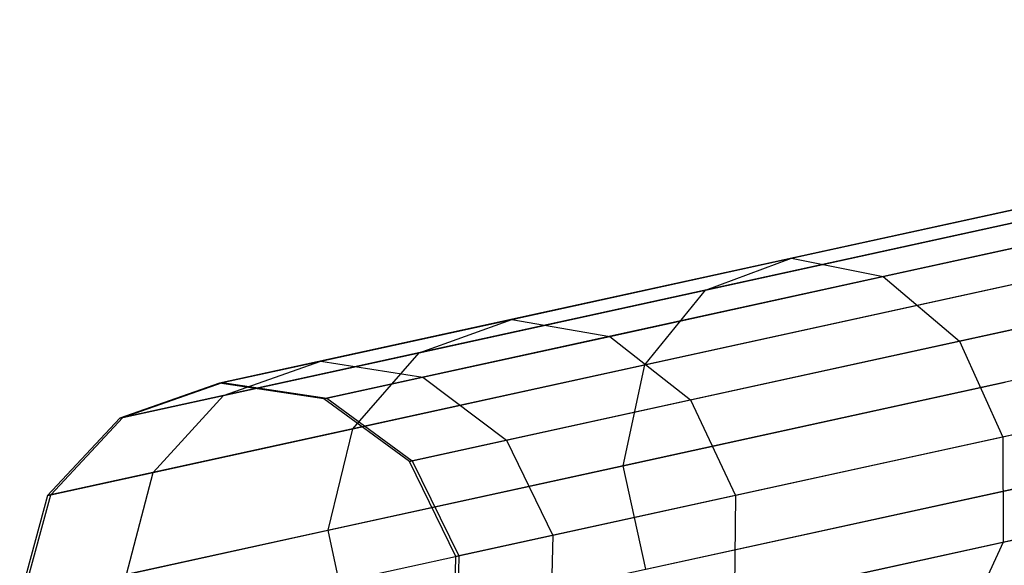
# Model space of a CAD drawing. Extents: x -91 to 91, y -91 to 262.
# Tile 52 of 256: x -89.02 to -84.57, y -19.07 to -16.61. Entities that reach past the tile are written whole.
import ezdxf

# ---------------------------------------------------------------- set-up
doc = ezdxf.new("R2010")
doc.units = 0
doc.header["$LTSCALE"] = 25.4
doc.layers.get('0').update_dxf_attribs({"linetype": 'CONTINUOUS'})

# ---------------------------------------------------------------- blocks, each defined once
blk = doc.blocks.new('ETE0_STL_1')
at = {"color": 0}
for p, q in [((-80.598, -16.6055, 301.3943), (-88.1128, -18.247, 191.3943)), ((-80.598, -16.6055, 301.3943), (-88.1128, -18.247, 191.3943)), ((-80.1257, -16.676, 301.3631), (-87.6404, -18.3176, 191.3631)), ((-80.1257, -16.676, 301.3631), (-87.6404, -18.3176, 191.3631)), ((-81.0488, -16.763, 301.4275), (-88.5635, -18.4045, 191.4275)), ((-81.0488, -16.763, 301.4275), (-88.5635, -18.4045, 191.4275)), ((-79.7399, -16.9585, 301.341), (-87.2546, -18.6, 191.341)), ((-79.7399, -16.9585, 301.341), (-87.2546, -18.6, 191.341)), ((-81.3747, -17.1125, 301.455), (-88.8894, -18.754, 191.455)), ((-81.3747, -17.1125, 301.455), (-88.8894, -18.754, 191.455)), ((-85.5272, -17.6822, 180.0133), (-83.8899, -17.3246, 177.5707)), ((-85.5272, -17.6822, 180.0133), (-83.8899, -17.3246, 177.5707)), ((-79.5291, -17.3881, 301.333), (-87.0438, -19.0296, 191.333)), ((-79.5291, -17.3881, 301.333), (-87.0438, -19.0296, 191.333)), ((-85.113, -17.7655, 180.2383), (-83.5126, -17.4159, 177.8507)), ((-85.113, -17.7655, 180.2383), (-83.5126, -17.4159, 177.8507)), ((-85.9162, -17.8263, 179.7744), (-84.2398, -17.4601, 177.2735)), ((-85.9162, -17.8263, 179.7744), (-84.2398, -17.4601, 177.2735)), ((-81.501, -17.5739, 301.4705), (-89.0158, -19.2154, 191.4705)), ((-81.501, -17.5739, 301.4705), (-89.0158, -19.2154, 191.4705)), ((-86.7917, -17.9585, 182.6778), (-85.5272, -17.6822, 180.0133)), ((-86.7917, -17.9585, 182.6778), (-85.5272, -17.6822, 180.0133)), ((-85.9162, -17.8263, 179.7744), (-85.5272, -17.6822, 180.0133)), ((-85.9162, -17.8263, 179.7744), (-85.5272, -17.6822, 180.0133)), ((-85.5272, -17.6822, 180.0133), (-85.113, -17.7655, 180.2383)), ((-85.5272, -17.6822, 180.0133), (-85.113, -17.7655, 180.2383)), ((-84.7685, -18.0569, 180.3979), (-83.1943, -17.7131, 178.0493)), ((-84.7685, -18.0569, 180.3979), (-83.1943, -17.7131, 178.0493)), ((-86.3491, -18.0355, 182.8428), (-85.113, -17.7655, 180.2383)), ((-86.3491, -18.0355, 182.8428), (-85.113, -17.7655, 180.2383)), ((-86.1908, -18.1645, 179.5764), (-84.482, -17.7913, 177.0271)), ((-86.1908, -18.1645, 179.5764), (-84.482, -17.7913, 177.0271)), ((-85.113, -17.7655, 180.2383), (-84.7685, -18.0569, 180.3979)), ((-85.113, -17.7655, 180.2383), (-84.7685, -18.0569, 180.3979)), ((-81.4782, -17.8139, 301.4725), (-88.993, -19.4554, 191.4725)), ((-81.4782, -17.8139, 301.4725), (-88.993, -19.4554, 191.4725)), ((-87.2109, -18.1091, 182.5026), (-85.9162, -17.8263, 179.7744)), ((-87.2109, -18.1091, 182.5026), (-85.9162, -17.8263, 179.7744)), ((-86.1908, -18.1645, 179.5764), (-85.9162, -17.8263, 179.7744)), ((-86.1908, -18.1645, 179.5764), (-85.9162, -17.8263, 179.7744)), ((-79.5415, -17.8665, 301.341), (-87.0563, -19.508, 191.341)), ((-79.5415, -17.8665, 301.341), (-87.0563, -19.508, 191.341)), ((-87.6554, -18.1471, 185.505), (-86.7917, -17.9585, 182.6778)), ((-87.6554, -18.1471, 185.505), (-86.7917, -17.9585, 182.6778)), ((-87.2109, -18.1091, 182.5026), (-86.7917, -17.9585, 182.6778)), ((-87.2109, -18.1091, 182.5026), (-86.7917, -17.9585, 182.6778)), ((-86.7917, -17.9585, 182.6778), (-86.3491, -18.0355, 182.8428)), ((-86.7917, -17.9585, 182.6778), (-86.3491, -18.0355, 182.8428)), ((-81.3989, -18.0415, 301.4705), (-88.9136, -19.683, 191.4705)), ((-81.3989, -18.0415, 301.4705), (-88.9136, -19.683, 191.4705)), ((-87.1933, -18.2199, 185.6063), (-86.3491, -18.0355, 182.8428)), ((-87.1933, -18.2199, 185.6063), (-86.3491, -18.0355, 182.8428)), ((-86.3491, -18.0355, 182.8428), (-85.9844, -18.3225, 182.9598)), ((-86.3491, -18.0355, 182.8428), (-85.9844, -18.3225, 182.9598)), ((-85.9844, -18.3225, 182.9598), (-84.7685, -18.0569, 180.3979)), ((-85.9844, -18.3225, 182.9598), (-84.7685, -18.0569, 180.3979)), ((-84.7685, -18.0569, 180.3979), (-84.5726, -18.4898, 180.4554)), ((-84.7685, -18.0569, 180.3979), (-84.5726, -18.4898, 180.4554)), ((-88.0952, -18.3022, 185.3974), (-87.2109, -18.1091, 182.5026)), ((-88.0952, -18.3022, 185.3974), (-87.2109, -18.1091, 182.5026)), ((-87.5106, -18.4528, 182.3573), (-87.2109, -18.1091, 182.5026)), ((-87.5106, -18.4528, 182.3573), (-87.2109, -18.1091, 182.5026)), ((-88.099, -18.244, 188.4322), (-87.6554, -18.1471, 185.505)), ((-88.099, -18.244, 188.4322), (-87.6554, -18.1471, 185.505)), ((-88.0952, -18.3022, 185.3974), (-87.6554, -18.1471, 185.505)), ((-88.0952, -18.3022, 185.3974), (-87.6554, -18.1471, 185.505)), ((-87.6554, -18.1471, 185.505), (-87.1933, -18.2199, 185.6063)), ((-87.6554, -18.1471, 185.505), (-87.1933, -18.2199, 185.6063)), ((-83.0078, -18.148, 178.1209), (-84.5726, -18.4898, 180.4554)), ((-83.0078, -18.148, 178.1209), (-84.5726, -18.4898, 180.4554)), ((-87.5106, -18.4528, 182.3573), (-86.1908, -18.1645, 179.5764)), ((-87.5106, -18.4528, 182.3573), (-86.1908, -18.1645, 179.5764)), ((-86.2882, -18.6196, 179.4646), (-86.1908, -18.1645, 179.5764)), ((-86.2882, -18.6196, 179.4646), (-86.1908, -18.1645, 179.5764)), ((-88.5494, -18.4015, 188.3945), (-88.099, -18.244, 188.4322)), ((-88.5494, -18.4015, 188.3945), (-88.099, -18.244, 188.4322)), ((-88.1128, -18.247, 191.3943), (-88.099, -18.244, 188.4322)), ((-88.1128, -18.247, 191.3943), (-88.099, -18.244, 188.4322)), ((-88.099, -18.244, 188.4322), (-87.627, -18.3146, 188.4676)), ((-88.099, -18.244, 188.4322), (-87.627, -18.3146, 188.4676)), ((-87.627, -18.3146, 188.4676), (-87.1933, -18.2199, 185.6063)), ((-87.627, -18.3146, 188.4676), (-87.1933, -18.2199, 185.6063)), ((-87.1933, -18.2199, 185.6063), (-86.8148, -18.5039, 185.6782)), ((-87.1933, -18.2199, 185.6063), (-86.8148, -18.5039, 185.6782)), ((-86.2882, -18.6196, 179.4646), (-84.5611, -18.2423, 176.8879)), ((-86.2882, -18.6196, 179.4646), (-84.5611, -18.2423, 176.8879)), ((-88.1128, -18.247, 191.3943), (-88.5635, -18.4045, 191.4275)), ((-88.1128, -18.247, 191.3943), (-88.5635, -18.4045, 191.4275)), ((-87.6404, -18.3176, 191.3631), (-88.1128, -18.247, 191.3943)), ((-87.6404, -18.3176, 191.3631), (-88.1128, -18.247, 191.3943)), ((-88.5494, -18.4015, 188.3945), (-88.0952, -18.3022, 185.3974)), ((-88.5494, -18.4015, 188.3945), (-88.0952, -18.3022, 185.3974)), ((-88.412, -18.6497, 185.3081), (-88.0952, -18.3022, 185.3974)), ((-88.412, -18.6497, 185.3081), (-88.0952, -18.3022, 185.3974)), ((-87.6404, -18.3176, 191.3631), (-87.627, -18.3146, 188.4676)), ((-87.6404, -18.3176, 191.3631), (-87.627, -18.3146, 188.4676)), ((-87.2546, -18.6, 191.341), (-87.6404, -18.3176, 191.3631)), ((-87.2546, -18.6, 191.341), (-87.6404, -18.3176, 191.3631)), ((-87.627, -18.3146, 188.4676), (-87.2414, -18.5971, 188.4928)), ((-87.627, -18.3146, 188.4676), (-87.2414, -18.5971, 188.4928)), ((-86.8148, -18.5039, 185.6782), (-85.9844, -18.3225, 182.9598)), ((-86.8148, -18.5039, 185.6782), (-85.9844, -18.3225, 182.9598)), ((-85.9844, -18.3225, 182.9598), (-85.7812, -18.7538, 183.002)), ((-85.9844, -18.3225, 182.9598), (-85.7812, -18.7538, 183.002)), ((-88.5635, -18.4045, 191.4275), (-88.8894, -18.754, 191.455)), ((-88.5635, -18.4045, 191.4275), (-88.8894, -18.754, 191.455)), ((-88.875, -18.7509, 188.3633), (-88.5494, -18.4015, 188.3945)), ((-88.875, -18.7509, 188.3633), (-88.5494, -18.4015, 188.3945)), ((-88.5635, -18.4045, 191.4275), (-88.5494, -18.4015, 188.3945)), ((-88.5635, -18.4045, 191.4275), (-88.5494, -18.4015, 188.3945)), ((-88.412, -18.6497, 185.3081), (-87.5106, -18.4528, 182.3573)), ((-88.412, -18.6497, 185.3081), (-87.5106, -18.4528, 182.3573)), ((-87.6221, -18.911, 182.2753), (-87.5106, -18.4528, 182.3573)), ((-87.6221, -18.911, 182.2753), (-87.5106, -18.4528, 182.3573)), ((-87.2414, -18.5971, 188.4928), (-86.8148, -18.5039, 185.6782)), ((-87.2414, -18.5971, 188.4928), (-86.8148, -18.5039, 185.6782)), ((-86.8148, -18.5039, 185.6782), (-86.6067, -18.9341, 185.7042)), ((-86.8148, -18.5039, 185.6782), (-86.6067, -18.9341, 185.7042)), ((-84.5726, -18.4898, 180.4554), (-85.7812, -18.7538, 183.002)), ((-84.5726, -18.4898, 180.4554), (-85.7812, -18.7538, 183.002)), ((-84.5726, -18.4898, 180.4554), (-84.5702, -18.965, 180.3979)), ((-84.5726, -18.4898, 180.4554), (-84.5702, -18.965, 180.3979)), ((-87.2546, -18.6, 191.341), (-87.2414, -18.5971, 188.4928)), ((-87.2546, -18.6, 191.341), (-87.2414, -18.5971, 188.4928)), ((-87.0438, -19.0296, 191.333), (-87.2546, -18.6, 191.341)), ((-87.0438, -19.0296, 191.333), (-87.2546, -18.6, 191.341)), ((-87.2414, -18.5971, 188.4928), (-87.0307, -19.0268, 188.5019)), ((-87.2414, -18.5971, 188.4928), (-87.0307, -19.0268, 188.5019)), ((-87.6221, -18.911, 182.2753), (-86.2882, -18.6196, 179.4646)), ((-87.6221, -18.911, 182.2753), (-86.2882, -18.6196, 179.4646)), ((-86.1861, -19.0872, 179.4646), (-86.2882, -18.6196, 179.4646)), ((-86.1861, -19.0872, 179.4646), (-86.2882, -18.6196, 179.4646)), ((-84.5702, -18.965, 180.3979), (-82.9959, -18.6211, 178.0493)), ((-84.5702, -18.965, 180.3979), (-82.9959, -18.6211, 178.0493)), ((-88.875, -18.7509, 188.3633), (-88.412, -18.6497, 185.3081)), ((-88.875, -18.7509, 188.3633), (-88.412, -18.6497, 185.3081)), ((-88.5332, -19.11, 185.2578), (-88.412, -18.6497, 185.3081)), ((-88.5332, -19.11, 185.2578), (-88.412, -18.6497, 185.3081)), ((-86.1861, -19.0872, 179.4646), (-84.4589, -18.7099, 176.8879)), ((-86.1861, -19.0872, 179.4646), (-84.4589, -18.7099, 176.8879)), ((-88.8894, -18.754, 191.455), (-89.0158, -19.2154, 191.4705)), ((-88.8894, -18.754, 191.455), (-89.0158, -19.2154, 191.4705)), ((-89.0012, -19.2123, 188.3457), (-88.875, -18.7509, 188.3633)), ((-89.0012, -19.2123, 188.3457), (-88.875, -18.7509, 188.3633)), ((-88.8894, -18.754, 191.455), (-88.875, -18.7509, 188.3633)), ((-88.8894, -18.754, 191.455), (-88.875, -18.7509, 188.3633)), ((-85.7812, -18.7538, 183.002), (-86.6067, -18.9341, 185.7042)), ((-85.7812, -18.7538, 183.002), (-86.6067, -18.9341, 185.7042)), ((-85.7812, -18.7538, 183.002), (-85.786, -19.2306, 182.9598)), ((-85.7812, -18.7538, 183.002), (-85.786, -19.2306, 182.9598)), ((-88.5332, -19.11, 185.2578), (-87.6221, -18.911, 182.2753)), ((-88.5332, -19.11, 185.2578), (-87.6221, -18.911, 182.2753)), ((-87.52, -19.3786, 182.2753), (-87.6221, -18.911, 182.2753)), ((-87.52, -19.3786, 182.2753), (-87.6221, -18.911, 182.2753)), ((-86.6067, -18.9341, 185.7042), (-87.0307, -19.0268, 188.5019)), ((-86.6067, -18.9341, 185.7042), (-87.0307, -19.0268, 188.5019)), ((-86.6067, -18.9341, 185.7042), (-86.6165, -19.412, 185.6782)), ((-86.6067, -18.9341, 185.7042), (-86.6165, -19.412, 185.6782)), ((-85.786, -19.2306, 182.9598), (-84.5702, -18.965, 180.3979)), ((-85.786, -19.2306, 182.9598), (-84.5702, -18.965, 180.3979)), ((-84.5702, -18.965, 180.3979), (-84.7618, -19.3735, 180.2383)), ((-84.5702, -18.965, 180.3979), (-84.7618, -19.3735, 180.2383)), ((-87.0563, -19.508, 191.341), (-87.0438, -19.0296, 191.333)), ((-87.0563, -19.508, 191.341), (-87.0438, -19.0296, 191.333)), ((-87.0438, -19.0296, 191.333), (-87.0307, -19.0268, 188.5019)), ((-87.0438, -19.0296, 191.333), (-87.0307, -19.0268, 188.5019)), ((-87.0307, -19.0268, 188.5019), (-87.043, -19.5051, 188.4928)), ((-87.0307, -19.0268, 188.5019), (-87.043, -19.5051, 188.4928))]:
    blk.add_line(p, q, dxfattribs=at)

msp = doc.modelspace()

# ---------------------------------------------------------------- block references
at = {"color": 253}
msp.add_blockref('ETE0_STL_1', (0, 0), dxfattribs=at)

doc.saveas('drawing.dxf')
